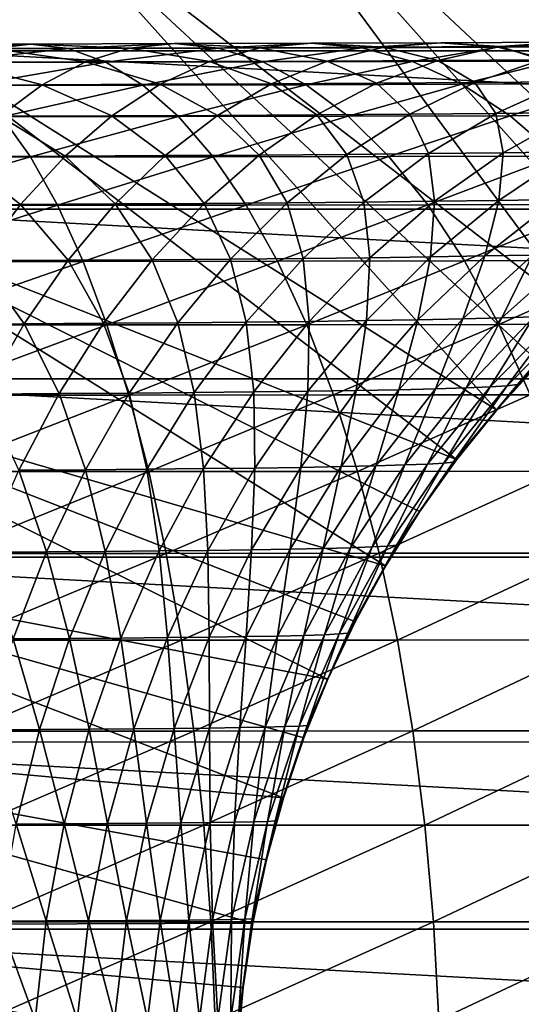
# Model space of a CAD drawing. Header units: metres. Extents: x -237 to 25, y -25 to 25.
# Tile 160 of 165: x -18.56 to -11.44, y 1.63 to 15.6. Entities that reach past the tile are written whole.
import ezdxf

# ---------------------------------------------------------------- set-up
doc = ezdxf.new("R2010")
doc.units = ezdxf.units.M
doc.layers.add('solid_10481232', color=7, linetype='CONTINUOUS')

msp = doc.modelspace()

# ---------------------------------------------------------------- linework, layer by layer
at = {"layer": 'solid_10481232'}
for points in [[(-9.397543, 23.586065, -145.689651), (-11.892555, 22.431749, -145.689651), (-5.996411, 14.295794, 140.928299)], [(-11.892555, 22.431749, -145.689651), (-14.248139, 21.014442, -145.689651), (-7.620194, 13.500255, 140.930588)], [(-11.892555, 22.431749, -145.689651), (-6.819792, 13.921779, 140.929428), (-5.996411, 14.295794, 140.928299)], [(-11.892555, 22.431749, -145.689651), (-7.620194, 13.500255, 140.930588), (-6.819792, 13.921779, 140.929428)], [(-14.248139, 21.014442, -145.689651), (-16.436676, 19.350761, -145.689651), (-9.140844, 12.520648, 140.932983)], [(-14.248139, 21.014442, -145.689651), (-8.394789, 13.03267, 140.931778), (-7.620194, 13.500255, 140.930588)], [(-14.248139, 21.014442, -145.689651), (-9.140844, 12.520648, 140.932983), (-8.394789, 13.03267, 140.931778)], [(-16.436676, 19.350761, -145.689651), (-18.432508, 17.460209, -145.689651), (-10.537055, 11.370555, 140.93544)], [(-16.436676, 19.350761, -145.689651), (-9.855744, 11.96598, 140.934189), (-9.140844, 12.520648, 140.932983)], [(-16.436676, 19.350761, -145.689651), (-10.537055, 11.370555, 140.93544), (-9.855744, 11.96598, 140.934189)], [(-18.432508, 17.460209, -145.689651), (-20.212236, 15.364952, -145.689651), (-11.789938, 10.065474, 140.937927)], [(-18.858963, 16.980686, -145.784805), (-20.212236, 15.364952, -145.689651), (-18.432508, 17.460209, -145.689651)], [(-18.432508, 17.460209, -145.689651), (-11.182506, 10.736353, 140.936691), (-10.537055, 11.370555, 140.93544)], [(-18.432508, 17.460209, -145.689651), (-11.789938, 10.065474, 140.937927), (-11.182506, 10.736353, 140.936691)], [(-19.991009, 15.160204, -146), (-18.22834, 17.238207, -146), (19.990479, 15.160904, -146)], [(-18.715261, 16.851297, -145.984756), (-18.22834, 17.238207, -146), (-19.991009, 15.160204, -146)], [(-18.22834, 17.238207, -146), (18.22773, 17.23885, -146), (19.990479, 15.160904, -146)], [(-20.212236, 15.364952, -145.689651), (-21.754995, 13.089556, -145.689651), (-12.357357, 9.360065, 140.939117)], [(-20.212236, 15.364952, -145.689651), (-12.357357, 9.360065, 140.939117), (-11.789938, 10.065474, 140.937927)], [(-20.533073, 15.252642, 169.689972), (-18.404154, 15.256078, 168.90155), (-18.941109, 15.191071, 167.600464)], [(-20.533073, 15.252642, 169.689972), (-20.092819, 15.18765, 171.02655), (-18.404154, 15.256078, 168.90155)], [(-20.092819, 15.18765, 171.02655), (-17.867197, 15.191071, 170.202652), (-18.404154, 15.256078, 168.90155)], [(-18.941109, 15.191071, 167.600464), (-18.404154, 15.256078, 168.90155), (-16.99684, 15.19587, 166.712784)], [(-18.404154, 15.256078, 168.90155), (-16.365534, 15.260898, 167.97139), (-16.99684, 15.19587, 166.712784)], [(-18.404154, 15.256078, 168.90155), (-17.867197, 15.191071, 170.202652), (-16.365534, 15.260898, 167.97139)], [(-17.867197, 15.191071, 170.202652), (-15.73423, 15.19587, 169.22998), (-16.365534, 15.260898, 167.97139)], [(-16.99684, 15.19587, 166.712784), (-16.365534, 15.260898, 167.97139), (-15.144794, 15.202047, 165.696198)], [(-16.365534, 15.260898, 167.97139), (-14.422183, 15.267101, 166.905426), (-15.144794, 15.202047, 165.696198)], [(-16.365534, 15.260898, 167.97139), (-15.73423, 15.19587, 169.22998), (-14.422183, 15.267101, 166.905426)], [(-15.73423, 15.19587, 169.22998), (-13.699573, 15.202047, 168.114655), (-14.422183, 15.267101, 166.905426)], [(-15.144794, 15.202047, 165.696198), (-14.422183, 15.267101, 166.905426), (-13.389319, 15.209604, 164.556458)], [(-14.422183, 15.267101, 166.905426), (-12.579067, 15.27469, 165.709625), (-13.389319, 15.209604, 164.556458)], [(-14.422183, 15.267101, 166.905426), (-13.699573, 15.202047, 168.114655), (-12.579067, 15.27469, 165.709625)], [(-13.699573, 15.202047, 168.114655), (-11.768815, 15.209604, 166.862793), (-12.579067, 15.27469, 165.709625)], [(-13.389319, 15.209604, 164.556458), (-12.579067, 15.27469, 165.709625), (-11.734898, 15.218538, 163.299164)], [(-12.579067, 15.27469, 165.709625), (-10.841153, 15.283663, 164.389938), (-11.734898, 15.218538, 163.299164)], [(-12.579067, 15.27469, 165.709625), (-11.768815, 15.209604, 166.862793), (-10.841153, 15.283663, 164.389938)], [(-11.768815, 15.209604, 166.862793), (-9.947409, 15.218538, 165.480698), (-10.841153, 15.283663, 164.389938)], [(-11.734898, 15.218538, 163.299164), (-10.841153, 15.283663, 164.389938), (-10.186029, 15.228851, 161.929916)], [(-11.734898, 15.218538, 163.299164), (-10.186029, 15.228851, 161.929916), (-11.150339, 15.033619, 160.91626)], [(-21.510923, 12.911892, -146), (-19.991009, 15.160204, -146), (21.510468, 12.912657, -146)], [(-20.092819, 15.18765, 171.02655), (-19.656328, 14.992946, 172.351715), (-17.867197, 15.191071, 170.202652)], [(-19.991009, 15.160204, -146), (19.990479, 15.160904, -146), (21.510468, 12.912657, -146)], [(-19.656328, 14.992946, 172.351715), (-17.334831, 14.996323, 171.492615), (-17.867197, 15.191071, 170.202652)], [(-19.473476, 14.996323, 166.310486), (-18.941109, 15.191071, 167.600464), (-17.622749, 15.00106, 165.464951)], [(-18.941109, 15.191071, 167.600464), (-16.99684, 15.19587, 166.712784), (-17.622749, 15.00106, 165.464951)], [(-17.867197, 15.191071, 170.202652), (-17.334831, 14.996323, 171.492615), (-15.73423, 15.19587, 169.22998)], [(-17.622749, 15.00106, 165.464951), (-16.99684, 15.19587, 166.712784), (-15.86123, 15.007159, 164.497314)], [(-17.334831, 14.996323, 171.492615), (-15.10832, 15.00106, 170.477829), (-15.73423, 15.19587, 169.22998)], [(-16.99684, 15.19587, 166.712784), (-15.144794, 15.202047, 165.696198), (-15.86123, 15.007159, 164.497314)], [(-15.86123, 15.007159, 164.497314), (-15.144794, 15.202047, 165.696198), (-14.192648, 15.014618, 163.413147)], [(-15.73423, 15.19587, 169.22998), (-15.10832, 15.00106, 170.477829), (-13.699573, 15.202047, 168.114655)], [(-15.144794, 15.202047, 165.696198), (-13.389319, 15.209604, 164.556458), (-14.192648, 15.014618, 163.413147)], [(-15.10832, 15.00106, 170.477829), (-12.983136, 15.007159, 169.313553), (-13.699573, 15.202047, 168.114655)], [(-14.192648, 15.014618, 163.413147), (-13.389319, 15.209604, 164.556458), (-12.621005, 15.023438, 162.217728)], [(-13.699573, 15.202047, 168.114655), (-12.983136, 15.007159, 169.313553), (-11.768815, 15.209604, 166.862793)], [(-13.389319, 15.209604, 164.556458), (-11.734898, 15.218538, 163.299164), (-12.621005, 15.023438, 162.217728)], [(-12.983136, 15.007159, 169.313553), (-10.965487, 15.014618, 168.006104), (-11.768815, 15.209604, 166.862793)], [(-12.621005, 15.023438, 162.217728), (-11.734898, 15.218538, 163.299164), (-11.150339, 15.033619, 160.91626)], [(-11.768815, 15.209604, 166.862793), (-10.965487, 15.014618, 168.006104), (-9.947409, 15.218538, 165.480698)], [(-19.996731, 14.673735, 165.042587), (-19.473476, 14.996323, 166.310486), (-18.237947, 14.67837, 164.238464)], [(-19.656328, 14.992946, 172.351715), (-19.227308, 14.67043, 173.65419), (-17.334831, 14.996323, 171.492615)], [(-19.473476, 14.996323, 166.310486), (-17.622749, 15.00106, 165.464951), (-18.237947, 14.67837, 164.238464)], [(-19.227308, 14.67043, 173.65419), (-16.811575, 14.673735, 172.760513), (-17.334831, 14.996323, 171.492615)], [(-18.237947, 14.67837, 164.238464), (-17.622749, 15.00106, 165.464951), (-16.565405, 14.684338, 163.318939)], [(-17.622749, 15.00106, 165.464951), (-15.86123, 15.007159, 164.497314), (-16.565405, 14.684338, 163.318939)], [(-17.334831, 14.996323, 171.492615), (-16.811575, 14.673735, 172.760513), (-15.10832, 15.00106, 170.477829)], [(-16.811575, 14.673735, 172.760513), (-14.493122, 14.67837, 171.704315), (-15.10832, 15.00106, 170.477829)], [(-16.565405, 14.684338, 163.318939), (-15.86123, 15.007159, 164.497314), (-14.982227, 14.691636, 162.289398)], [(-15.86123, 15.007159, 164.497314), (-14.192648, 15.014618, 163.413147), (-14.982227, 14.691636, 162.289398)], [(-15.10832, 15.00106, 170.477829), (-14.493122, 14.67837, 171.704315), (-12.983136, 15.007159, 169.313553)], [(-14.982227, 14.691636, 162.289398), (-14.192648, 15.014618, 163.413147), (-13.491946, 14.700267, 161.154785)], [(-14.493122, 14.67837, 171.704315), (-12.278962, 14.684338, 170.491913), (-12.983136, 15.007159, 169.313553)], [(-14.192648, 15.014618, 163.413147), (-12.621005, 15.023438, 162.217728), (-13.491946, 14.700267, 161.154785)], [(-13.491946, 14.700267, 161.154785), (-12.621005, 15.023438, 162.217728), (-12.098145, 14.710228, 159.919952)], [(-12.983136, 15.007159, 169.313553), (-12.278962, 14.684338, 170.491913), (-10.965487, 15.014618, 168.006104)], [(-12.621005, 15.023438, 162.217728), (-11.150339, 15.033619, 160.91626), (-12.098145, 14.710228, 159.919952)], [(-12.278962, 14.684338, 170.491913), (-10.175907, 14.691636, 169.129852), (-10.965487, 15.014618, 168.006104)], [(-12.098145, 14.710228, 159.919952), (-11.150339, 15.033619, 160.91626), (-10.804402, 14.721521, 158.589813)], [(-19.996731, 14.673735, 165.042587), (-18.237947, 14.67837, 164.238464), (-18.837154, 14.230393, 163.043854)], [(-19.227308, 14.67043, 173.65419), (-18.809437, 14.222695, 174.922821), (-16.811575, 14.673735, 172.760513)], [(-18.837154, 14.230393, 163.043854), (-18.237947, 14.67837, 164.238464), (-17.251276, 14.236178, 162.171188)], [(-18.809437, 14.222695, 174.922821), (-16.301918, 14.225899, 173.995453), (-16.811575, 14.673735, 172.760513)], [(-18.237947, 14.67837, 164.238464), (-16.565405, 14.684338, 163.318939), (-17.251276, 14.236178, 162.171188)], [(-17.251276, 14.236178, 162.171188), (-16.565405, 14.684338, 163.318939), (-15.751286, 14.243255, 161.19487)], [(-16.811575, 14.673735, 172.760513), (-16.301918, 14.225899, 173.995453), (-14.493122, 14.67837, 171.704315)], [(-16.565405, 14.684338, 163.318939), (-14.982227, 14.691636, 162.289398), (-15.751286, 14.243255, 161.19487)], [(-16.301918, 14.225899, 173.995453), (-13.893914, 14.230393, 172.898926), (-14.493122, 14.67837, 171.704315)], [(-15.751286, 14.243255, 161.19487), (-14.982227, 14.691636, 162.289398), (-14.340252, 14.251621, 160.119476)], [(-14.982227, 14.691636, 162.289398), (-13.491946, 14.700267, 161.154785), (-14.340252, 14.251621, 160.119476)], [(-14.493122, 14.67837, 171.704315), (-13.893914, 14.230393, 172.898926), (-12.278962, 14.684338, 170.491913)], [(-14.340252, 14.251621, 160.119476), (-13.491946, 14.700267, 161.154785), (-13.021316, 14.261279, 158.949554)], [(-13.893914, 14.230393, 172.898926), (-11.593089, 14.236178, 171.639664), (-12.278962, 14.684338, 170.491913)], [(-13.491946, 14.700267, 161.154785), (-12.098145, 14.710228, 159.919952), (-13.021316, 14.261279, 158.949554)], [(-13.021316, 14.261279, 158.949554), (-12.098145, 14.710228, 159.919952), (-11.797614, 14.272227, 157.689636)], [(-12.278962, 14.684338, 170.491913), (-11.593089, 14.236178, 171.639664), (-10.175907, 14.691636, 169.129852)], [(-12.098145, 14.710228, 159.919952), (-10.804402, 14.721521, 158.589813), (-11.797614, 14.272227, 157.689636)], [(-11.797614, 14.272227, 157.689636), (-10.804402, 14.721521, 158.589813), (-10.672298, 14.284466, 156.344269)], [(-11.593089, 14.236178, 171.639664), (-9.406849, 14.243255, 170.224396), (-10.175907, 14.691636, 169.129852)], [(-15.751286, 14.243255, 161.19487), (-14.340252, 14.251621, 160.119476), (-15.158717, 13.681393, 159.120575)], [(-15.158717, 13.681393, 159.120575), (-14.340252, 14.251621, 160.119476), (-13.912013, 13.690664, 158.013275)], [(-14.340252, 14.251621, 160.119476), (-13.021316, 14.261279, 158.949554), (-13.912013, 13.690664, 158.013275)], [(-13.912013, 13.690664, 158.013275), (-13.021316, 14.261279, 158.949554), (-12.75589, 13.701175, 156.821136)], [(-13.021316, 14.261279, 158.949554), (-11.797614, 14.272227, 157.689636), (-12.75589, 13.701175, 156.821136)], [(-12.75589, 13.701175, 156.821136), (-11.797614, 14.272227, 157.689636), (-11.693071, 13.712924, 155.548355)], [(-11.797614, 14.272227, 157.689636), (-10.672298, 14.284466, 156.344269), (-11.693071, 13.712924, 155.548355)], [(-11.693071, 13.712924, 155.548355), (-10.672298, 14.284466, 156.344269), (-10.726656, 13.725912, 154.198807)], [(-21.095711, 13.651788, 176.92453), (-18.406267, 13.653625, 176.14682), (-18.809437, 14.222695, 174.922821)], [(-19.415285, 13.661015, 161.891266), (-18.837154, 14.230393, 163.043854), (-17.913023, 13.666568, 161.063812)], [(-18.837154, 14.230393, 163.043854), (-17.251276, 14.236178, 162.171188), (-17.913023, 13.666568, 161.063812)], [(-18.809437, 14.222695, 174.922821), (-18.406267, 13.653625, 176.14682), (-16.301918, 14.225899, 173.995453)], [(-18.406267, 13.653625, 176.14682), (-15.81019, 13.6567, 175.186966), (-16.301918, 14.225899, 173.995453)], [(-17.913023, 13.666568, 161.063812), (-17.251276, 14.236178, 162.171188), (-16.49329, 13.673361, 160.138824)], [(-17.251276, 14.236178, 162.171188), (-15.751286, 14.243255, 161.19487), (-16.49329, 13.673361, 160.138824)], [(-16.49329, 13.673361, 160.138824), (-15.751286, 14.243255, 161.19487), (-15.158717, 13.681393, 159.120575)], [(-16.301918, 14.225899, 173.995453), (-15.81019, 13.6567, 175.186966), (-13.893914, 14.230393, 172.898926)], [(-15.81019, 13.6567, 175.186966), (-13.315783, 13.661015, 174.051514), (-13.893914, 14.230393, 172.898926)], [(-13.893914, 14.230393, 172.898926), (-13.315783, 13.661015, 174.051514), (-11.593089, 14.236178, 171.639664)], [(-13.315783, 13.661015, 174.051514), (-10.931343, 13.666568, 172.74704), (-11.593089, 14.236178, 171.639664)], [(-11.593089, 14.236178, 171.639664), (-10.931343, 13.666568, 172.74704), (-9.406849, 14.243255, 170.224396)], [(-15.158717, 13.681393, 159.120575), (-13.912013, 13.690664, 158.013275), (-14.762627, 13.003289, 157.119141)], [(-14.762627, 13.003289, 157.119141), (-13.912013, 13.690664, 158.013275), (-13.67104, 13.013271, 155.991714)], [(-13.912013, 13.690664, 158.013275), (-12.75589, 13.701175, 156.821136), (-13.67104, 13.013271, 155.991714)], [(-13.67104, 13.013271, 155.991714), (-12.75589, 13.701175, 156.821136), (-12.667905, 13.024431, 154.788254)], [(-12.75589, 13.701175, 156.821136), (-11.693071, 13.712924, 155.548355), (-12.667905, 13.024431, 154.788254)], [(-12.667905, 13.024431, 154.788254), (-11.693071, 13.712924, 155.548355), (-11.755984, 13.036767, 153.512238)], [(-11.755984, 13.036767, 153.512238), (-10.726656, 13.725912, 154.198807), (-10.938501, 13.050281, 152.166763)], [(-11.693071, 13.712924, 155.548355), (-10.726656, 13.725912, 154.198807), (-11.755984, 13.036767, 153.512238)], [(-21.095711, 13.651788, 176.92453), (-20.796709, 12.966365, 178.11824), (-18.406267, 13.653625, 176.14682)], [(-20.796709, 12.966365, 178.11824), (-18.021238, 12.968109, 177.315735), (-18.406267, 13.653625, 176.14682)], [(-19.967398, 12.975128, 160.790543), (-19.415285, 13.661015, 161.891266), (-18.544989, 12.980403, 160.006287)], [(-19.415285, 13.661015, 161.891266), (-17.913023, 13.666568, 161.063812), (-18.544989, 12.980403, 160.006287)], [(-18.544989, 12.980403, 160.006287), (-17.913023, 13.666568, 161.063812), (-17.201904, 12.986855, 159.13031)], [(-18.406267, 13.653625, 176.14682), (-18.021238, 12.968109, 177.315735), (-15.81019, 13.6567, 175.186966)], [(-18.021238, 12.968109, 177.315735), (-15.340591, 12.97103, 176.324844), (-15.81019, 13.6567, 175.186966)], [(-17.913023, 13.666568, 161.063812), (-16.49329, 13.673361, 160.138824), (-17.201904, 12.986855, 159.13031)], [(-17.201904, 12.986855, 159.13031), (-16.49329, 13.673361, 160.138824), (-15.94035, 12.994483, 158.166641)], [(-16.49329, 13.673361, 160.138824), (-15.158717, 13.681393, 159.120575), (-15.94035, 12.994483, 158.166641)], [(-15.94035, 12.994483, 158.166641), (-15.158717, 13.681393, 159.120575), (-14.762627, 13.003289, 157.119141)], [(-15.81019, 13.6567, 175.186966), (-15.340591, 12.97103, 176.324844), (-13.315783, 13.661015, 174.051514)], [(-15.340591, 12.97103, 176.324844), (-12.76367, 12.975128, 175.152237), (-13.315783, 13.661015, 174.051514)], [(-13.315783, 13.661015, 174.051514), (-12.76367, 12.975128, 175.152237), (-10.931343, 13.666568, 172.74704)], [(-12.76367, 12.975128, 175.152237), (-10.299377, 12.980403, 173.804581), (-10.931343, 13.666568, 172.74704)], [(-21.754995, 13.089556, -145.689651), (-23.042696, 10.660696, -145.689651), (-13.36444, 7.855211, 140.941452)], [(-21.754995, 13.089556, -145.689651), (-12.882895, 8.622347, 140.940308), (-12.357357, 9.360065, 140.939117)], [(-21.754995, 13.089556, -145.689651), (-13.36444, 7.855211, 140.941452), (-12.882895, 8.622347, 140.940308)], [(-17.201904, 12.986855, 159.13031), (-15.94035, 12.994483, 158.166641), (-16.678455, 12.196629, 157.265823)], [(-16.678455, 12.196629, 157.265823), (-15.94035, 12.994483, 158.166641), (-15.565873, 12.204893, 156.274796)], [(-15.94035, 12.994483, 158.166641), (-14.762627, 13.003289, 157.119141), (-15.565873, 12.204893, 156.274796)], [(-15.565873, 12.204893, 156.274796), (-14.762627, 13.003289, 157.119141), (-14.535228, 12.214263, 155.208496)], [(-14.762627, 13.003289, 157.119141), (-13.67104, 13.013271, 155.991714), (-14.535228, 12.214263, 155.208496)], [(-14.535228, 12.214263, 155.208496), (-13.67104, 13.013271, 155.991714), (-13.588455, 12.224737, 154.07048)], [(-13.67104, 13.013271, 155.991714), (-12.667905, 13.024431, 154.788254), (-13.588455, 12.224737, 154.07048)], [(-13.588455, 12.224737, 154.07048), (-12.667905, 13.024431, 154.788254), (-12.727994, 12.236316, 152.863907)], [(-12.727994, 12.236316, 152.863907), (-11.755984, 13.036767, 153.512238), (-11.956818, 12.249, 151.591446)], [(-12.667905, 13.024431, 154.788254), (-11.755984, 13.036767, 153.512238), (-12.727994, 12.236316, 152.863907)], [(-11.956818, 12.249, 151.591446), (-10.938501, 13.050281, 152.166763), (-11.277922, 12.262788, 150.255737)], [(-11.755984, 13.036767, 153.512238), (-10.938501, 13.050281, 152.166763), (-11.956818, 12.249, 151.591446)], [(-22.783834, 10.50605, -146), (-21.510923, 12.911892, -146), (22.783457, 10.506869, -146)], [(-21.510923, 12.911892, -146), (21.510468, 12.912657, -146), (22.783457, 10.506869, -146)], [(-20.796709, 12.966365, 178.11824), (-20.51436, 12.170236, 179.245483), (-18.021238, 12.968109, 177.315735)], [(-20.51436, 12.170236, 179.245483), (-17.657652, 12.171873, 178.419556), (-18.021238, 12.968109, 177.315735)], [(-19.967398, 12.975128, 160.790543), (-18.544989, 12.980403, 160.006287), (-19.141764, 12.183413, 159.007629)], [(-19.141764, 12.183413, 159.007629), (-18.544989, 12.980403, 160.006287), (-17.871058, 12.189468, 158.177963)], [(-18.544989, 12.980403, 160.006287), (-17.201904, 12.986855, 159.13031), (-17.871058, 12.189468, 158.177963)], [(-18.021238, 12.968109, 177.315735), (-17.657652, 12.171873, 178.419556), (-15.340591, 12.97103, 176.324844)], [(-17.871058, 12.189468, 158.177963), (-17.201904, 12.986855, 159.13031), (-16.678455, 12.196629, 157.265823)], [(-17.657652, 12.171873, 178.419556), (-14.897142, 12.174615, 177.399368), (-15.340591, 12.97103, 176.324844)], [(-15.340591, 12.97103, 176.324844), (-14.897142, 12.174615, 177.399368), (-12.76367, 12.975128, 175.152237)], [(-14.897142, 12.174615, 177.399368), (-12.242302, 12.178461, 176.191666), (-12.76367, 12.975128, 175.152237)], [(-12.76367, 12.975128, 175.152237), (-12.242302, 12.178461, 176.191666), (-10.299377, 12.980403, 173.804581)], [(-12.242302, 12.178461, 176.191666), (-9.702603, 12.183413, 174.803223), (-10.299377, 12.980403, 173.804581)], [(-20.51436, 12.170236, 179.245483), (-20.251043, 11.270379, 180.296738), (-17.657652, 12.171873, 178.419556)], [(-20.251043, 11.270379, 180.296738), (-17.318577, 11.271895, 179.448975), (-17.657652, 12.171873, 178.419556)], [(-19.698305, 11.282581, 158.076309), (-19.141764, 12.183413, 159.007629), (-18.4951, 11.288189, 157.28981)], [(-19.141764, 12.183413, 159.007629), (-17.871058, 12.189468, 158.177963), (-18.4951, 11.288189, 157.28981)], [(-18.4951, 11.288189, 157.28981), (-17.871058, 12.189468, 158.177963), (-17.366802, 11.29482, 156.42572)], [(-17.871058, 12.189468, 158.177963), (-16.678455, 12.196629, 157.265823), (-17.366802, 11.29482, 156.42572)], [(-17.657652, 12.171873, 178.419556), (-17.318577, 11.271895, 179.448975), (-14.897142, 12.174615, 177.399368)], [(-17.366802, 11.29482, 156.42572), (-16.678455, 12.196629, 157.265823), (-16.31497, 11.302474, 155.487366)], [(-17.318577, 11.271895, 179.448975), (-14.483588, 11.274434, 178.401443), (-14.897142, 12.174615, 177.399368)], [(-16.678455, 12.196629, 157.265823), (-15.565873, 12.204893, 156.274796), (-16.31497, 11.302474, 155.487366)], [(-16.31497, 11.302474, 155.487366), (-15.565873, 12.204893, 156.274796), (-15.341158, 11.311151, 154.478058)], [(-15.565873, 12.204893, 156.274796), (-14.535228, 12.214263, 155.208496), (-15.341158, 11.311151, 154.478058)], [(-15.341158, 11.311151, 154.478058), (-14.535228, 12.214263, 155.208496), (-14.446946, 11.32085, 153.401093)], [(-14.897142, 12.174615, 177.399368), (-14.483588, 11.274434, 178.401443), (-12.242302, 12.178461, 176.191666)], [(-14.535228, 12.214263, 155.208496), (-13.588455, 12.224737, 154.07048), (-14.446946, 11.32085, 153.401093)], [(-14.483588, 11.274434, 178.401443), (-11.756082, 11.277996, 177.161011), (-12.242302, 12.178461, 176.191666)], [(-14.446946, 11.32085, 153.401093), (-13.588455, 12.224737, 154.07048), (-13.634477, 11.331573, 152.259293)], [(-13.634477, 11.331573, 152.259293), (-12.727994, 12.236316, 152.863907), (-12.906485, 11.343319, 151.054916)], [(-13.588455, 12.224737, 154.07048), (-12.727994, 12.236316, 152.863907), (-13.634477, 11.331573, 152.259293)], [(-12.906485, 11.343319, 151.054916), (-11.956818, 12.249, 151.591446), (-12.265736, 11.356088, 149.790253)], [(-12.727994, 12.236316, 152.863907), (-11.956818, 12.249, 151.591446), (-12.906485, 11.343319, 151.054916)], [(-12.265736, 11.356088, 149.790253), (-11.277922, 12.262788, 150.255737), (-11.714993, 11.36988, 148.467545)], [(-11.956818, 12.249, 151.591446), (-11.277922, 12.262788, 150.255737), (-12.265736, 11.356088, 149.790253)], [(-12.242302, 12.178461, 176.191666), (-11.756082, 11.277996, 177.161011), (-9.702603, 12.183413, 174.803223)], [(-11.756082, 11.277996, 177.161011), (-9.146061, 11.282581, 175.734543), (-9.702603, 12.183413, 174.803223)], [(-11.714993, 11.36988, 148.467545), (-10.694304, 12.27768, 148.859451), (-11.257147, 11.384694, 147.088989)], [(-11.277922, 12.262788, 150.255737), (-10.694304, 12.27768, 148.859451), (-11.714993, 11.36988, 148.467545)], [(-15.341158, 11.311151, 154.478058), (-14.446946, 11.32085, 153.401093), (-15.235926, 10.320268, 152.785904)], [(-15.235926, 10.320268, 152.785904), (-14.446946, 11.32085, 153.401093), (-14.467561, 10.330043, 151.703613)], [(-14.467561, 10.330043, 151.703613), (-13.634477, 11.331573, 152.259293), (-13.779257, 10.340751, 150.561829)], [(-14.446946, 11.32085, 153.401093), (-13.634477, 11.331573, 152.259293), (-14.467561, 10.330043, 151.703613)], [(-13.779257, 10.340751, 150.561829), (-12.906485, 11.343319, 151.054916), (-13.173566, 10.35239, 149.362457)], [(-13.634477, 11.331573, 152.259293), (-12.906485, 11.343319, 151.054916), (-13.779257, 10.340751, 150.561829)], [(-13.173566, 10.35239, 149.362457), (-12.265736, 11.356088, 149.790253), (-12.653038, 10.364964, 148.107376)], [(-12.906485, 11.343319, 151.054916), (-12.265736, 11.356088, 149.790253), (-13.173566, 10.35239, 149.362457)], [(-12.653038, 10.364964, 148.107376), (-11.714993, 11.36988, 148.467545), (-12.220361, 10.378469, 146.798431)], [(-12.265736, 11.356088, 149.790253), (-11.714993, 11.36988, 148.467545), (-12.653038, 10.364964, 148.107376)], [(-12.220361, 10.378469, 146.798431), (-11.257147, 11.384694, 147.088989), (-11.879485, 10.392906, 145.436478)], [(-11.714993, 11.36988, 148.467545), (-11.257147, 11.384694, 147.088989), (-12.220361, 10.378469, 146.798431)], [(-11.879485, 10.392906, 145.436478), (-10.896238, 11.400532, 145.655884), (-11.635057, 10.408277, 144.021881)], [(-11.257147, 11.384694, 147.088989), (-10.896238, 11.400532, 145.655884), (-11.879485, 10.392906, 145.436478)], [(-11.635057, 10.408277, 144.021881), (-10.63694, 11.417393, 144.169098), (-11.49173, 10.42458, 142.555023)], [(-10.896238, 11.400532, 145.655884), (-10.63694, 11.417393, 144.169098), (-11.635057, 10.408277, 144.021881)], [(-11.49173, 10.42458, 142.555023), (-10.483932, 11.435276, 142.629501), (-11.18012, 10.733834, 141.078445)], [(-10.63694, 11.417393, 144.169098), (-10.483932, 11.435276, 142.629501), (-11.49173, 10.42458, 142.555023)], [(-20.251043, 11.270379, 180.296738), (-20.009048, 10.274258, 181.262863), (-17.318577, 11.271895, 179.448975)], [(-20.009048, 10.274258, 181.262863), (-17.006956, 10.27564, 180.395035), (-17.318577, 11.271895, 179.448975)], [(-19.698305, 11.282581, 158.076309), (-18.4951, 11.288189, 157.28981), (-19.068613, 10.290493, 156.473572)], [(-19.068613, 10.290493, 156.473572), (-18.4951, 11.288189, 157.28981), (-17.999414, 10.296538, 155.653656)], [(-18.4951, 11.288189, 157.28981), (-17.366802, 11.29482, 156.42572), (-17.999414, 10.296538, 155.653656)], [(-17.999414, 10.296538, 155.653656), (-17.366802, 11.29482, 156.42572), (-17.00341, 10.303515, 154.763702)], [(-17.366802, 11.29482, 156.42572), (-16.31497, 11.302474, 155.487366), (-17.00341, 10.303515, 154.763702)], [(-17.318577, 11.271895, 179.448975), (-17.006956, 10.27564, 180.395035), (-14.483588, 11.274434, 178.401443)], [(-17.006956, 10.27564, 180.395035), (-14.103519, 10.277954, 179.322388), (-14.483588, 11.274434, 178.401443)], [(-17.00341, 10.303515, 154.763702), (-16.31497, 11.302474, 155.487366), (-16.081831, 10.311425, 153.806778)], [(-16.31497, 11.302474, 155.487366), (-15.341158, 11.311151, 154.478058), (-16.081831, 10.311425, 153.806778)], [(-16.081831, 10.311425, 153.806778), (-15.341158, 11.311151, 154.478058), (-15.235926, 10.320268, 152.785904)], [(-14.483588, 11.274434, 178.401443), (-14.103519, 10.277954, 179.322388), (-11.756082, 11.277996, 177.161011)], [(-14.103519, 10.277954, 179.322388), (-11.309231, 10.281201, 178.05188), (-11.756082, 11.277996, 177.161011)], [(-11.756082, 11.277996, 177.161011), (-11.309231, 10.281201, 178.05188), (-9.146061, 11.282581, 175.734543)], [(-23.042696, 10.660696, -145.689651), (-24.060244, 8.106847, -145.689651), (-14.187705, 6.246556, 140.943481)], [(-23.042696, 10.660696, -145.689651), (-13.800101, 7.061777, 140.94252), (-13.36444, 7.855211, 140.941452)], [(-23.042696, 10.660696, -145.689651), (-14.187705, 6.246556, 140.943481), (-13.800101, 7.061777, 140.94252)], [(-11.789938, 10.065474, 140.937927), (-11.18012, 10.733834, 141.078445), (-11.182506, 10.736353, 140.936691)], [(-11.789938, 10.065474, 140.937927), (-11.78744, 10.063094, 141.077606), (-11.18012, 10.733834, 141.078445)], [(-11.49173, 10.42458, 142.555023), (-11.18012, 10.733834, 141.078445), (-11.78744, 10.063094, 141.077606)], [(-23.78537, 7.976997, -146), (-22.783834, 10.50605, -146), (23.785091, 7.977859, -146)], [(-22.783834, 10.50605, -146), (22.783457, 10.506869, -146), (23.785091, 7.977859, -146)], [(-14.567867, 9.250053, 150.116287), (-13.779257, 10.340751, 150.561829), (-13.993854, 9.260466, 148.975906)], [(-14.467561, 10.330043, 151.703613), (-13.779257, 10.340751, 150.561829), (-14.567867, 9.250053, 150.116287)], [(-13.993854, 9.260466, 148.975906), (-13.173566, 10.35239, 149.362457), (-13.500627, 9.271712, 147.781952)], [(-13.779257, 10.340751, 150.561829), (-13.173566, 10.35239, 149.362457), (-13.993854, 9.260466, 148.975906)], [(-13.500627, 9.271712, 147.781952), (-12.653038, 10.364964, 148.107376), (-13.090692, 9.283792, 146.535889)], [(-13.173566, 10.35239, 149.362457), (-12.653038, 10.364964, 148.107376), (-13.500627, 9.271712, 147.781952)], [(-13.090692, 9.283792, 146.535889), (-12.220361, 10.378469, 146.798431), (-12.767918, 9.296708, 145.23822)], [(-12.653038, 10.364964, 148.107376), (-12.220361, 10.378469, 146.798431), (-13.090692, 9.283792, 146.535889)], [(-12.767918, 9.296708, 145.23822), (-11.879485, 10.392906, 145.436478), (-12.536926, 9.310457, 143.888855)], [(-12.220361, 10.378469, 146.798431), (-11.879485, 10.392906, 145.436478), (-12.767918, 9.296708, 145.23822)], [(-12.536926, 9.310457, 143.888855), (-11.635057, 10.408277, 144.021881), (-12.402345, 9.325041, 142.487717)], [(-11.879485, 10.392906, 145.436478), (-11.635057, 10.408277, 144.021881), (-12.536926, 9.310457, 143.888855)], [(-12.402345, 9.325041, 142.487717), (-11.49173, 10.42458, 142.555023), (-12.3548, 9.357878, 141.076691)], [(-11.635057, 10.408277, 144.021881), (-11.49173, 10.42458, 142.555023), (-12.402345, 9.325041, 142.487717)], [(-11.49173, 10.42458, 142.555023), (-11.78744, 10.063094, 141.077606), (-12.3548, 9.357878, 141.076691)], [(-20.009048, 10.274258, 181.262863), (-19.790388, 9.190574, 182.135834), (-17.006956, 10.27564, 180.395035)], [(-19.790388, 9.190574, 182.135834), (-16.725386, 9.19181, 181.249863), (-17.006956, 10.27564, 180.395035)], [(-19.068613, 10.290493, 156.473572), (-17.999414, 10.296538, 155.653656), (-18.571022, 9.210504, 154.956039)], [(-18.571022, 9.210504, 154.956039), (-17.999414, 10.296538, 155.653656), (-17.625465, 9.216745, 154.109818)], [(-17.999414, 10.296538, 155.653656), (-17.00341, 10.303515, 154.763702), (-17.625465, 9.216745, 154.109818)], [(-17.625465, 9.216745, 154.109818), (-17.00341, 10.303515, 154.763702), (-16.751081, 9.223821, 153.200226)], [(-17.006956, 10.27564, 180.395035), (-16.725386, 9.19181, 181.249863), (-14.103519, 10.277954, 179.322388)], [(-17.00341, 10.303515, 154.763702), (-16.081831, 10.311425, 153.806778), (-16.751081, 9.223821, 153.200226)], [(-16.751081, 9.223821, 153.200226), (-16.081831, 10.311425, 153.806778), (-15.948823, 9.23173, 152.230042)], [(-16.725386, 9.19181, 181.249863), (-13.7601, 9.19388, 180.15451), (-14.103519, 10.277954, 179.322388)], [(-16.081831, 10.311425, 153.806778), (-15.235926, 10.320268, 152.785904), (-15.948823, 9.23173, 152.230042)], [(-15.948823, 9.23173, 152.230042), (-15.235926, 10.320268, 152.785904), (-15.22031, 9.240475, 151.201538)], [(-15.235926, 10.320268, 152.785904), (-14.467561, 10.330043, 151.703613), (-15.22031, 9.240475, 151.201538)], [(-15.22031, 9.240475, 151.201538), (-14.467561, 10.330043, 151.703613), (-14.567867, 9.250053, 150.116287)], [(-14.103519, 10.277954, 179.322388), (-13.7601, 9.19388, 180.15451), (-11.309231, 10.281201, 178.05188)], [(-13.7601, 9.19388, 180.15451), (-10.90547, 9.196785, 178.856827), (-11.309231, 10.281201, 178.05188)], [(-12.357357, 9.360065, 140.939117), (-11.78744, 10.063094, 141.077606), (-11.789938, 10.065474, 140.937927)], [(-12.357357, 9.360065, 140.939117), (-12.3548, 9.357878, 141.076691), (-11.78744, 10.063094, 141.077606)], [(-12.882895, 8.622347, 140.940308), (-12.3548, 9.357878, 141.076691), (-12.357357, 9.360065, 140.939117)], [(-17.625465, 9.216745, 154.109818), (-16.751081, 9.223821, 153.200226), (-17.34304, 8.057455, 152.663712)], [(-17.34304, 8.057455, 152.663712), (-16.751081, 9.223821, 153.200226), (-16.579388, 8.064364, 151.738388)], [(-16.751081, 9.223821, 153.200226), (-15.948823, 9.23173, 152.230042), (-16.579388, 8.064364, 151.738388)], [(-16.579388, 8.064364, 151.738388), (-15.948823, 9.23173, 152.230042), (-15.886125, 8.072002, 150.757446)], [(-15.948823, 9.23173, 152.230042), (-15.22031, 9.240475, 151.201538), (-15.886125, 8.072002, 150.757446)], [(-15.886125, 8.072002, 150.757446), (-15.22031, 9.240475, 151.201538), (-15.265402, 8.08037, 149.722214)], [(-15.265402, 8.08037, 149.722214), (-14.567867, 9.250053, 150.116287), (-14.719406, 8.089465, 148.634003)], [(-15.22031, 9.240475, 151.201538), (-14.567867, 9.250053, 150.116287), (-15.265402, 8.08037, 149.722214)], [(-14.719406, 8.089465, 148.634003), (-13.993854, 9.260466, 148.975906), (-14.250327, 8.09929, 147.494095)], [(-14.567867, 9.250053, 150.116287), (-13.993854, 9.260466, 148.975906), (-14.719406, 8.089465, 148.634003)], [(-14.250327, 8.09929, 147.494095), (-13.500627, 9.271712, 147.781952), (-13.860507, 8.109843, 146.30368)], [(-13.993854, 9.260466, 148.975906), (-13.500627, 9.271712, 147.781952), (-14.250327, 8.09929, 147.494095)], [(-13.860507, 8.109843, 146.30368), (-13.090692, 9.283792, 146.535889), (-13.553745, 8.121125, 145.062866)], [(-13.500627, 9.271712, 147.781952), (-13.090692, 9.283792, 146.535889), (-13.860507, 8.109843, 146.30368)], [(-13.553745, 8.121125, 145.062866), (-12.767918, 9.296708, 145.23822), (-13.334639, 8.133136, 143.771194)], [(-13.090692, 9.283792, 146.535889), (-12.767918, 9.296708, 145.23822), (-13.553745, 8.121125, 145.062866)], [(-13.334639, 8.133136, 143.771194), (-12.536926, 9.310457, 143.888855), (-13.207792, 8.145875, 142.428177)], [(-12.767918, 9.296708, 145.23822), (-12.536926, 9.310457, 143.888855), (-13.334639, 8.133136, 143.771194)], [(-13.207792, 8.145875, 142.428177), (-12.402345, 9.325041, 142.487717), (-12.880223, 8.620314, 141.075745)], [(-12.536926, 9.310457, 143.888855), (-12.402345, 9.325041, 142.487717), (-13.207792, 8.145875, 142.428177)], [(-12.882895, 8.622347, 140.940308), (-12.880223, 8.620314, 141.075745), (-12.3548, 9.357878, 141.076691)], [(-12.402345, 9.325041, 142.487717), (-12.3548, 9.357878, 141.076691), (-12.880223, 8.620314, 141.075745)], [(-19.790388, 9.190574, 182.135834), (-19.596983, 8.028411, 182.907974), (-16.725386, 9.19181, 181.249863)], [(-19.596983, 8.028411, 182.907974), (-16.476334, 8.029491, 182.005966), (-16.725386, 9.19181, 181.249863)], [(-19.076616, 8.045821, 154.338989), (-18.571022, 9.210504, 154.956039), (-18.17568, 8.051273, 153.531448)], [(-18.571022, 9.210504, 154.956039), (-17.625465, 9.216745, 154.109818), (-18.17568, 8.051273, 153.531448)], [(-18.17568, 8.051273, 153.531448), (-17.625465, 9.216745, 154.109818), (-17.34304, 8.057455, 152.663712)], [(-16.725386, 9.19181, 181.249863), (-16.476334, 8.029491, 182.005966), (-13.7601, 9.19388, 180.15451)], [(-16.476334, 8.029491, 182.005966), (-13.456344, 8.0313, 180.890549), (-13.7601, 9.19388, 180.15451)], [(-13.7601, 9.19388, 180.15451), (-13.456344, 8.0313, 180.890549), (-10.90547, 9.196785, 178.856827)], [(-13.456344, 8.0313, 180.890549), (-10.54834, 8.033837, 179.568817), (-10.90547, 9.196785, 178.856827)], [(-13.36444, 7.855211, 140.941452), (-12.880223, 8.620314, 141.075745), (-12.882895, 8.622347, 140.940308)], [(-13.36444, 7.855211, 140.941452), (-13.361642, 7.853317, 141.074814), (-12.880223, 8.620314, 141.075745)], [(-13.207792, 8.145875, 142.428177), (-12.880223, 8.620314, 141.075745), (-13.361642, 7.853317, 141.074814)], [(-24.060244, 8.106847, -145.689651), (-24.795706, 5.457952, -145.689651), (-14.815877, 4.560529, 140.945175)], [(-24.060244, 8.106847, -145.689651), (-14.525928, 5.413582, 140.944382), (-14.187705, 6.246556, 140.943481)], [(-24.060244, 8.106847, -145.689651), (-14.815877, 4.560529, 140.945175), (-14.525928, 5.413582, 140.944382)], [(-14.52342, 6.866738, 146.103714), (-13.860507, 8.109843, 146.30368), (-14.230447, 6.87629, 144.911865)], [(-14.250327, 8.09929, 147.494095), (-13.860507, 8.109843, 146.30368), (-14.52342, 6.866738, 146.103714)], [(-14.230447, 6.87629, 144.911865), (-13.553745, 8.121125, 145.062866), (-14.021574, 6.88646, 143.669876)], [(-13.860507, 8.109843, 146.30368), (-13.553745, 8.121125, 145.062866), (-14.230447, 6.87629, 144.911865)], [(-14.021574, 6.88646, 143.669876), (-13.334639, 8.133136, 143.771194), (-13.901389, 6.897247, 142.376907)], [(-13.553745, 8.121125, 145.062866), (-13.334639, 8.133136, 143.771194), (-14.021574, 6.88646, 143.669876)], [(-13.901389, 6.897247, 142.376907), (-13.207792, 8.145875, 142.428177), (-13.797254, 7.060065, 141.073868)], [(-13.334639, 8.133136, 143.771194), (-13.207792, 8.145875, 142.428177), (-13.901389, 6.897247, 142.376907)], [(-13.207792, 8.145875, 142.428177), (-13.361642, 7.853317, 141.074814), (-13.797254, 7.060065, 141.073868)], [(-24.511478, 5.353465, -146), (-23.78537, 7.976997, -146), (24.511305, 5.354273, -146)], [(-23.78537, 7.976997, -146), (23.785091, 7.977859, -146), (24.511305, 5.354273, -146)], [(-19.596983, 8.028411, 182.907974), (-19.430433, 6.797788, 183.572891), (-16.476334, 8.029491, 182.005966)], [(-19.430433, 6.797788, 183.572891), (-16.261866, 6.798703, 182.657074), (-16.476334, 8.029491, 182.005966)], [(-19.076616, 8.045821, 154.338989), (-18.17568, 8.051273, 153.531448), (-18.649487, 6.817146, 153.033401)], [(-18.649487, 6.817146, 153.033401), (-18.17568, 8.051273, 153.531448), (-17.852795, 6.82238, 152.201721)], [(-18.17568, 8.051273, 153.531448), (-17.34304, 8.057455, 152.663712), (-17.852795, 6.82238, 152.201721)], [(-17.852795, 6.82238, 152.201721), (-17.34304, 8.057455, 152.663712), (-17.122387, 6.82823, 151.314987)], [(-17.34304, 8.057455, 152.663712), (-16.579388, 8.064364, 151.738388), (-17.122387, 6.82823, 151.314987)], [(-17.122387, 6.82823, 151.314987), (-16.579388, 8.064364, 151.738388), (-16.459478, 6.834698, 150.375015)], [(-16.579388, 8.064364, 151.738388), (-15.886125, 8.072002, 150.757446), (-16.459478, 6.834698, 150.375015)], [(-16.476334, 8.029491, 182.005966), (-16.261866, 6.798703, 182.657074), (-13.456344, 8.0313, 180.890549)], [(-16.459478, 6.834698, 150.375015), (-15.886125, 8.072002, 150.757446), (-15.866071, 6.841783, 149.382858)], [(-16.261866, 6.798703, 182.657074), (-13.194769, 6.800234, 181.524368), (-13.456344, 8.0313, 180.890549)], [(-15.886125, 8.072002, 150.757446), (-15.265402, 8.08037, 149.722214), (-15.866071, 6.841783, 149.382858)], [(-15.866071, 6.841783, 149.382858), (-15.265402, 8.08037, 149.722214), (-15.344204, 6.849484, 148.339569)], [(-15.344204, 6.849484, 148.339569), (-14.719406, 8.089465, 148.634003), (-14.895919, 6.857802, 147.246216)], [(-15.265402, 8.08037, 149.722214), (-14.719406, 8.089465, 148.634003), (-15.344204, 6.849484, 148.339569)], [(-14.895919, 6.857802, 147.246216), (-14.250327, 8.09929, 147.494095), (-14.52342, 6.866738, 146.103714)], [(-14.719406, 8.089465, 148.634003), (-14.250327, 8.09929, 147.494095), (-14.895919, 6.857802, 147.246216)], [(-13.456344, 8.0313, 180.890549), (-13.194769, 6.800234, 181.524368), (-10.54834, 8.033837, 179.568817)], [(-13.194769, 6.800234, 181.524368), (-10.240803, 6.802382, 180.181946), (-10.54834, 8.033837, 179.568817)], [(-13.800101, 7.061777, 140.94252), (-13.361642, 7.853317, 141.074814), (-13.36444, 7.855211, 140.941452)], [(-13.800101, 7.061777, 140.94252), (-13.797254, 7.060065, 141.073868), (-13.361642, 7.853317, 141.074814)], [(-14.187705, 6.246556, 140.943481), (-13.797254, 7.060065, 141.073868), (-13.800101, 7.061777, 140.94252)], [(-14.187705, 6.246556, 140.943481), (-14.184827, 6.245045, 141.072922), (-13.797254, 7.060065, 141.073868)], [(-13.901389, 6.897247, 142.376907), (-13.797254, 7.060065, 141.073868), (-14.184827, 6.245045, 141.072922)], [(-15.866071, 6.841783, 149.382858), (-15.344204, 6.849484, 148.339569), (-15.862803, 5.551063, 148.0952)], [(-15.862803, 5.551063, 148.0952), (-15.344204, 6.849484, 148.339569), (-15.431778, 5.557804, 147.040466)], [(-15.431778, 5.557804, 147.040466), (-14.895919, 6.857802, 147.246216), (-15.073657, 5.565046, 145.937729)], [(-15.344204, 6.849484, 148.339569), (-14.895919, 6.857802, 147.246216), (-15.431778, 5.557804, 147.040466)], [(-15.073657, 5.565046, 145.937729), (-14.52342, 6.866738, 146.103714), (-14.792128, 5.572788, 144.78653)], [(-14.895919, 6.857802, 147.246216), (-14.52342, 6.866738, 146.103714), (-15.073657, 5.565046, 145.937729)], [(-14.792128, 5.572788, 144.78653), (-14.230447, 6.87629, 144.911865), (-14.59175, 5.581029, 143.58577)], [(-14.52342, 6.866738, 146.103714), (-14.230447, 6.87629, 144.911865), (-14.792128, 5.572788, 144.78653)], [(-14.59175, 5.581029, 143.58577), (-14.021574, 6.88646, 143.669876), (-14.477095, 5.589771, 142.334366)], [(-14.230447, 6.87629, 144.911865), (-14.021574, 6.88646, 143.669876), (-14.59175, 5.581029, 143.58577)], [(-14.477095, 5.589771, 142.334366), (-13.901389, 6.897247, 142.376907), (-14.184827, 6.245045, 141.072922)], [(-14.021574, 6.88646, 143.669876), (-13.901389, 6.897247, 142.376907), (-14.477095, 5.589771, 142.334366)], [(-19.430433, 6.797788, 183.572891), (-19.292192, 5.509167, 184.124802), (-16.261866, 6.798703, 182.657074)], [(-19.292192, 5.509167, 184.124802), (-16.083853, 5.509908, 183.19751), (-16.261866, 6.798703, 182.657074)], [(-19.042759, 5.524855, 152.62001), (-18.649487, 6.817146, 153.033401), (-18.275906, 5.529097, 151.818237)], [(-18.649487, 6.817146, 153.033401), (-17.852795, 6.82238, 152.201721), (-18.275906, 5.529097, 151.818237)], [(-18.275906, 5.529097, 151.818237), (-17.852795, 6.82238, 152.201721), (-17.573093, 5.533838, 150.963562)], [(-17.852795, 6.82238, 152.201721), (-17.122387, 6.82823, 151.314987), (-17.573093, 5.533838, 150.963562)], [(-17.573093, 5.533838, 150.963562), (-17.122387, 6.82823, 151.314987), (-16.935379, 5.53908, 150.057587)], [(-17.122387, 6.82823, 151.314987), (-16.459478, 6.834698, 150.375015), (-16.935379, 5.53908, 150.057587)], [(-16.935379, 5.53908, 150.057587), (-16.459478, 6.834698, 150.375015), (-16.364643, 5.544821, 149.101181)], [(-16.459478, 6.834698, 150.375015), (-15.866071, 6.841783, 149.382858), (-16.364643, 5.544821, 149.101181)], [(-16.364643, 5.544821, 149.101181), (-15.866071, 6.841783, 149.382858), (-15.862803, 5.551063, 148.0952)], [(-16.261866, 6.798703, 182.657074), (-16.083853, 5.509908, 183.19751), (-13.194769, 6.800234, 181.524368)], [(-16.083853, 5.509908, 183.19751), (-12.977654, 5.511149, 182.050461), (-13.194769, 6.800234, 181.524368)], [(-13.194769, 6.800234, 181.524368), (-12.977654, 5.511149, 182.050461), (-10.240803, 6.802382, 180.181946)], [(-12.977654, 5.511149, 182.050461), (-9.985538, 5.51289, 180.690857), (-10.240803, 6.802382, 180.181946)], [(-14.525928, 5.413582, 140.944382), (-14.184827, 6.245045, 141.072922), (-14.187705, 6.246556, 140.943481)], [(-14.525928, 5.413582, 140.944382), (-14.52294, 5.412231, 141.072006), (-14.184827, 6.245045, 141.072922)], [(-14.477095, 5.589771, 142.334366), (-14.184827, 6.245045, 141.072922), (-14.52294, 5.412231, 141.072006)], [(-14.930032, 4.234586, 142.300888), (-14.477095, 5.589771, 142.334366), (-14.812819, 4.559351, 141.071136)], [(-14.59175, 5.581029, 143.58577), (-14.477095, 5.589771, 142.334366), (-14.930032, 4.234586, 142.300888)], [(-14.477095, 5.589771, 142.334366), (-14.52294, 5.412231, 141.072006), (-14.812819, 4.559351, 141.071136)], [(-24.795706, 5.457952, -145.689651), (-25.240461, 2.745067, -145.689651), (-15.249555, 2.785415, 140.946274)], [(-24.795706, 5.457952, -145.689651), (-15.057657, 3.684413, 140.945816), (-14.815877, 4.560529, 140.945175)], [(-24.795706, 5.457952, -145.689651), (-15.249555, 2.785415, 140.946274), (-15.057657, 3.684413, 140.945816)], [(-19.292192, 5.509167, 184.124802), (-19.183434, 4.173523, 184.559006), (-16.083853, 5.509908, 183.19751)], [(-19.183434, 4.173523, 184.559006), (-15.9438, 4.174084, 183.622696), (-16.083853, 5.509908, 183.19751)], [(-19.042759, 5.524855, 152.62001), (-18.275906, 5.529097, 151.818237), (-18.608789, 4.188621, 151.516541)], [(-18.608789, 4.188621, 151.516541), (-18.275906, 5.529097, 151.818237), (-17.927687, 4.192213, 150.687088)], [(-18.275906, 5.529097, 151.818237), (-17.573093, 5.533838, 150.963562), (-17.927687, 4.192213, 150.687088)], [(-17.927687, 4.192213, 150.687088), (-17.573093, 5.533838, 150.963562), (-17.309795, 4.196184, 149.807846)], [(-17.573093, 5.533838, 150.963562), (-16.935379, 5.53908, 150.057587), (-17.309795, 4.196184, 149.807846)], [(-17.309795, 4.196184, 149.807846), (-16.935379, 5.53908, 150.057587), (-16.756895, 4.200533, 148.879578)], [(-16.935379, 5.53908, 150.057587), (-16.364643, 5.544821, 149.101181), (-16.756895, 4.200533, 148.879578)], [(-16.756895, 4.200533, 148.879578), (-16.364643, 5.544821, 149.101181), (-16.270811, 4.205262, 147.902924)], [(-16.364643, 5.544821, 149.101181), (-15.862803, 5.551063, 148.0952), (-16.270811, 4.205262, 147.902924)], [(-16.270811, 4.205262, 147.902924), (-15.862803, 5.551063, 148.0952), (-15.853366, 4.210369, 146.878601)], [(-16.083853, 5.509908, 183.19751), (-15.9438, 4.174084, 183.622696), (-12.977654, 5.511149, 182.050461)], [(-15.9438, 4.174084, 183.622696), (-12.806839, 4.175025, 182.464355), (-12.977654, 5.511149, 182.050461)], [(-15.862803, 5.551063, 148.0952), (-15.431778, 5.557804, 147.040466), (-15.853366, 4.210369, 146.878601)], [(-15.853366, 4.210369, 146.878601), (-15.431778, 5.557804, 147.040466), (-15.506557, 4.215855, 145.807144)], [(-15.506557, 4.215855, 145.807144), (-15.073657, 5.565046, 145.937729), (-15.234032, 4.221719, 144.687927)], [(-15.431778, 5.557804, 147.040466), (-15.073657, 5.565046, 145.937729), (-15.506557, 4.215855, 145.807144)], [(-15.234032, 4.221719, 144.687927), (-14.792128, 5.572788, 144.78653), (-15.040338, 4.227963, 143.519608)], [(-15.073657, 5.565046, 145.937729), (-14.792128, 5.572788, 144.78653), (-15.234032, 4.221719, 144.687927)], [(-15.040338, 4.227963, 143.519608), (-14.59175, 5.581029, 143.58577), (-14.930032, 4.234586, 142.300888)], [(-14.792128, 5.572788, 144.78653), (-14.59175, 5.581029, 143.58577), (-15.040338, 4.227963, 143.519608)], [(-12.977654, 5.511149, 182.050461), (-12.806839, 4.175025, 182.464355), (-9.985538, 5.51289, 180.690857)], [(-12.806839, 4.175025, 182.464355), (-9.784709, 4.176343, 181.091232), (-9.985538, 5.51289, 180.690857)], [(-24.944527, 2.70052, -146), (-24.511478, 5.353465, -146), (24.944445, 2.701026, -146)], [(-24.511478, 5.353465, -146), (24.511305, 5.354273, -146), (24.944445, 2.701026, -146)], [(-14.815877, 4.560529, 140.945175), (-14.52294, 5.412231, 141.072006), (-14.525928, 5.413582, 140.944382)], [(-14.815877, 4.560529, 140.945175), (-14.812819, 4.559351, 141.071136), (-14.52294, 5.412231, 141.072006)], [(-15.057657, 3.684413, 140.945816), (-14.812819, 4.559351, 141.071136), (-14.815877, 4.560529, 140.945175)], [(-15.057657, 3.684413, 140.945816), (-15.054605, 3.683449, 141.070358), (-14.812819, 4.559351, 141.071136)], [(-14.930032, 4.234586, 142.300888), (-14.812819, 4.559351, 141.071136), (-15.054605, 3.683449, 141.070358)], [(-18.608789, 4.188621, 151.516541), (-17.927687, 4.192213, 150.687088), (-18.183193, 2.814853, 150.487854)], [(-18.183193, 2.814853, 150.487854), (-17.927687, 4.192213, 150.687088), (-17.579586, 2.817519, 149.627899)], [(-17.927687, 4.192213, 150.687088), (-17.309795, 4.196184, 149.807846), (-17.579586, 2.817519, 149.627899)], [(-17.579586, 2.817519, 149.627899), (-17.309795, 4.196184, 149.807846), (-17.039539, 2.82044, 148.719894)], [(-17.309795, 4.196184, 149.807846), (-16.756895, 4.200533, 148.879578), (-17.039539, 2.82044, 148.719894)], [(-17.039539, 2.82044, 148.719894), (-16.756895, 4.200533, 148.879578), (-16.564808, 2.823615, 147.764389)], [(-16.756895, 4.200533, 148.879578), (-16.270811, 4.205262, 147.902924), (-16.564808, 2.823615, 147.764389)], [(-16.564808, 2.823615, 147.764389), (-16.270811, 4.205262, 147.902924), (-16.157148, 2.827044, 146.761963)], [(-16.270811, 4.205262, 147.902924), (-15.853366, 4.210369, 146.878601), (-16.157148, 2.827044, 146.761963)], [(-16.157148, 2.827044, 146.761963), (-15.853366, 4.210369, 146.878601), (-15.81849, 2.830728, 145.713058)], [(-15.853366, 4.210369, 146.878601), (-15.506557, 4.215855, 145.807144), (-15.81849, 2.830728, 145.713058)], [(-15.81849, 2.830728, 145.713058), (-15.506557, 4.215855, 145.807144), (-15.552452, 2.834666, 144.616867)], [(-15.552452, 2.834666, 144.616867), (-15.234032, 4.221719, 144.687927), (-15.363573, 2.838858, 143.471924)], [(-15.506557, 4.215855, 145.807144), (-15.234032, 4.221719, 144.687927), (-15.552452, 2.834666, 144.616867)], [(-15.363573, 2.838858, 143.471924), (-15.040338, 4.227963, 143.519608), (-15.256402, 2.843304, 142.276764)], [(-15.234032, 4.221719, 144.687927), (-15.040338, 4.227963, 143.519608), (-15.363573, 2.838858, 143.471924)], [(-15.256402, 2.843304, 142.276764), (-14.930032, 4.234586, 142.300888), (-15.054605, 3.683449, 141.070358)], [(-15.040338, 4.227963, 143.519608), (-14.930032, 4.234586, 142.300888), (-15.256402, 2.843304, 142.276764)], [(-19.183434, 4.173523, 184.559006), (-19.105064, 2.802304, 184.871887), (-15.9438, 4.174084, 183.622696)], [(-19.105064, 2.802304, 184.871887), (-15.842883, 2.802681, 183.929077), (-15.9438, 4.174084, 183.622696)], [(-18.848652, 2.812441, 151.299149), (-18.608789, 4.188621, 151.516541), (-18.183193, 2.814853, 150.487854)], [(-15.9438, 4.174084, 183.622696), (-15.842883, 2.802681, 183.929077), (-12.806839, 4.175025, 182.464355)], [(-15.842883, 2.802681, 183.929077), (-12.683755, 2.803312, 182.762604), (-12.806839, 4.175025, 182.464355)], [(-12.806839, 4.175025, 182.464355), (-12.683755, 2.803312, 182.762604), (-9.784709, 4.176343, 181.091232)], [(-12.683755, 2.803312, 182.762604), (-9.639998, 2.804198, 181.37973), (-9.784709, 4.176343, 181.091232)], [(-15.256402, 2.843304, 142.276764), (-15.054605, 3.683449, 141.070358), (-15.246459, 2.784677, 141.069687)], [(-15.249555, 2.785415, 140.946274), (-15.054605, 3.683449, 141.070358), (-15.057657, 3.684413, 140.945816)], [(-15.249555, 2.785415, 140.946274), (-15.246459, 2.784677, 141.069687), (-15.054605, 3.683449, 141.070358)], [(-19.105064, 2.802304, 184.871887), (-19.057795, 1.407145, 185.060608), (-15.842883, 2.802681, 183.929077)], [(-19.057795, 1.407145, 185.060608), (-15.782013, 1.407335, 184.113876), (-15.842883, 2.802681, 183.929077)], [(-18.99333, 1.412236, 151.16803), (-18.848652, 2.812441, 151.299149), (-18.337307, 1.413447, 150.367691)], [(-18.848652, 2.812441, 151.299149), (-18.183193, 2.814853, 150.487854), (-18.337307, 1.413447, 150.367691)], [(-18.337307, 1.413447, 150.367691), (-18.183193, 2.814853, 150.487854), (-17.742313, 1.414786, 149.519363)], [(-18.183193, 2.814853, 150.487854), (-17.579586, 2.817519, 149.627899), (-17.742313, 1.414786, 149.519363)], [(-17.742313, 1.414786, 149.519363), (-17.579586, 2.817519, 149.627899), (-17.21002, 1.416252, 148.623566)], [(-17.579586, 2.817519, 149.627899), (-17.039539, 2.82044, 148.719894), (-17.21002, 1.416252, 148.623566)], [(-17.21002, 1.416252, 148.623566), (-17.039539, 2.82044, 148.719894), (-16.742138, 1.417846, 147.680817)], [(-17.039539, 2.82044, 148.719894), (-16.564808, 2.823615, 147.764389), (-16.742138, 1.417846, 147.680817)], [(-16.742138, 1.417846, 147.680817), (-16.564808, 2.823615, 147.764389), (-16.340378, 1.419568, 146.691605)], [(-16.564808, 2.823615, 147.764389), (-16.157148, 2.827044, 146.761963), (-16.340378, 1.419568, 146.691605)], [(-16.340378, 1.419568, 146.691605), (-16.157148, 2.827044, 146.761963), (-16.006636, 1.421418, 145.656296)], [(-16.157148, 2.827044, 146.761963), (-15.81849, 2.830728, 145.713058), (-16.006636, 1.421418, 145.656296)], [(-16.006636, 1.421418, 145.656296), (-15.81849, 2.830728, 145.713058), (-15.744512, 1.423395, 144.574005)], [(-15.842883, 2.802681, 183.929077), (-15.782013, 1.407335, 184.113876), (-12.683755, 2.803312, 182.762604)], [(-15.81849, 2.830728, 145.713058), (-15.552452, 2.834666, 144.616867), (-15.744512, 1.423395, 144.574005)], [(-15.782013, 1.407335, 184.113876), (-12.609515, 1.407652, 182.94249), (-12.683755, 2.803312, 182.762604)], [(-15.744512, 1.423395, 144.574005), (-15.552452, 2.834666, 144.616867), (-15.558538, 1.425501, 143.443176)], [(-15.558538, 1.425501, 143.443176), (-15.363573, 2.838858, 143.471924), (-15.453258, 1.427733, 142.262207)], [(-15.552452, 2.834666, 144.616867), (-15.363573, 2.838858, 143.471924), (-15.558538, 1.425501, 143.443176)], [(-15.453258, 1.427733, 142.262207), (-15.256402, 2.843304, 142.276764), (-15.385508, 1.869048, 141.069122)], [(-15.363573, 2.838858, 143.471924), (-15.256402, 2.843304, 142.276764), (-15.453258, 1.427733, 142.262207)], [(-15.256402, 2.843304, 142.276764), (-15.246459, 2.784677, 141.069687), (-15.385508, 1.869048, 141.069122)], [(-12.683755, 2.803312, 182.762604), (-12.609515, 1.407652, 182.94249), (-9.639998, 2.804198, 181.37973)], [(-12.609515, 1.407652, 182.94249), (-9.552713, 1.408096, 181.553757), (-9.639998, 2.804198, 181.37973)], [(-25.240461, 2.745067, -145.689651), (-25.389296, 0, -145.689651), (-15.47331, 0.940005, 140.946762)], [(-25.240461, 2.745067, -145.689651), (-15.388692, 1.869561, 140.946594), (-15.249555, 2.785415, 140.946274)], [(-25.240461, 2.745067, -145.689651), (-15.47331, 0.940005, 140.946762), (-15.388692, 1.869561, 140.946594)], [(-25.089474, 0, -146), (-24.944527, 2.70052, -146), (25.089474, 0, -146)], [(-24.944527, 2.70052, -146), (24.944445, 2.701026, -146), (25.089474, 0, -146)], [(-15.388692, 1.869561, 140.946594), (-15.246459, 2.784677, 141.069687), (-15.249555, 2.785415, 140.946274)], [(-15.388692, 1.869561, 140.946594), (-15.385508, 1.869048, 141.069122), (-15.246459, 2.784677, 141.069687)], [(-15.47331, 0.940005, 140.946762), (-15.385508, 1.869048, 141.069122), (-15.388692, 1.869561, 140.946594)], [(-15.47331, 0.940005, 140.946762), (-15.470126, 0.939736, 141.06868), (-15.385508, 1.869048, 141.069122)], [(-15.453258, 1.427733, 142.262207), (-15.385508, 1.869048, 141.069122), (-15.470126, 0.939736, 141.06868)]]:
    msp.add_3dface(points, dxfattribs=at)

doc.saveas('drawing.dxf')
